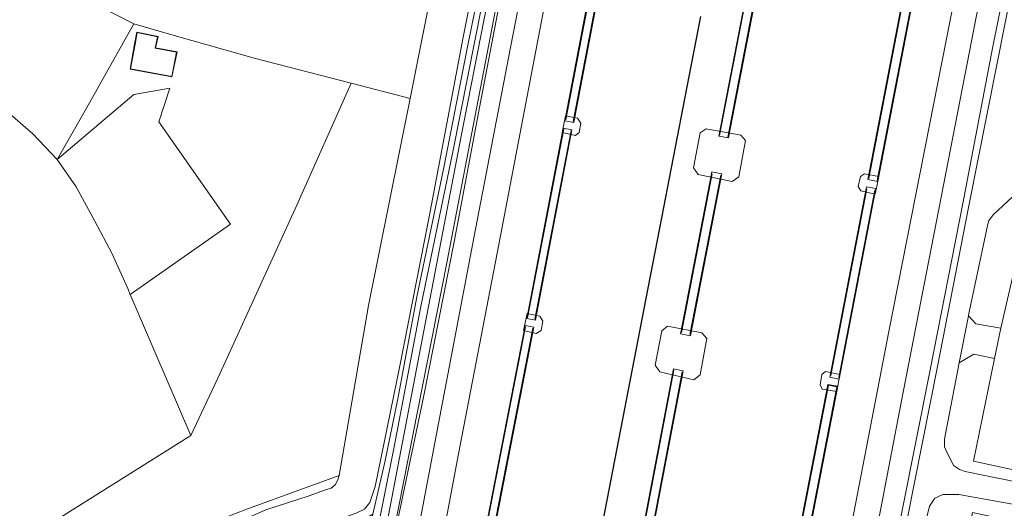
# Model space of a CAD drawing. Extents: x 176032 to 190000, y 318229 to 352878.
# Tile 69 of 184: x 177018 to 177155, y 320570 to 320637. Entities that reach past the tile are written whole.
import ezdxf

# ---------------------------------------------------------------- set-up
doc = ezdxf.new("R2010")
doc.units = 0
for name, color, linetype, lineweight in [('af-b1-rasterhekwerk', 253, 'hekwerk', 18), ('af-bs-doorgang', 253, 'Continuous', 18), ('af-bs-haag', 253, 'haag', 18), ('af-bs-rasterhekwerk', 253, 'hekwerk', 18), ('alm-masterstring', 1, 'Continuous', 30), ('bp-b5-boom', 253, 'Continuous', 18), ('bp-b5-grasland', 253, 'Continuous', 18), ('gw-bs-kruinlijn', 253, 'Continuous', 18), ('gw-bs-teenlijn', 253, 'Continuous', 18), ('iw-b6-loopbrug', 253, 'Continuous', 18), ('kd-bs-dakrand', 6, 'Continuous', 18), ('kd-bs-maaiveldlijn', 6, 'Continuous', 18), ('kw-b5-pijler', 253, 'Continuous', 18), ('og-b5-bebouwing', 6, 'Continuous', 18), ('og-b5-bekleding', 253, 'Continuous', 18), ('og-b5-grond_ingericht', 253, 'Continuous', 18), ('og-b5-water', 253, 'Continuous', 18), ('og-bs-terreinafscheiding', 7, 'Continuous', 18), ('vh-b5-verh_soort', 253, 'Continuous', 18), ('wh-bs-waterlijn', 253, 'Continuous', 18)]:
    doc.layers.add(name, color=color, linetype=linetype, lineweight=lineweight)
doc.layers.add('viewports', color=7, linetype='Continuous')
doc.linetypes.add('haag', pattern='A,7,-1.5,[1,RTW.shx,S=0.75,R=45,X=0,Y=0],-1.5', length=10)
doc.linetypes.add('hekwerk', pattern='A,7,-1.5,[1,RTW.shx,S=0.75,R=0,X=0,Y=0],-1.5', length=10)

# ---------------------------------------------------------------- blocks, each defined once
blk = doc.blocks.new('x-ref dtb totaal grijs')
at = {"layer": 'af-b1-rasterhekwerk'}
for points in [[(177093.509, 320623.556, 46.004), (177098.524, 320649.767, 46.082)], [(177099.568, 320649.552, 46.016), (177094.549, 320623.318, 46.036)], [(177114.927, 320621.364, 46.025), (177119.234, 320643.746, 46.025)], [(177120.392, 320643.524, 46.025), (177116.082, 320621.128, 46.025)], [(177135.668, 320615.393, 46.047), (177140.698, 320641.444, 46.038)], [(177141.904, 320641.288, 46.045), (177136.854, 320615.135, 46.054)], [(177088.199, 320596.011, 46.05), (177093.234, 320622.254, 46.05)], [(177094.242, 320622.056, 46.05), (177089.21, 320595.835, 46.05)], [(177109.607, 320593.92, 46.04), (177113.884, 320616.048, 46.04)], [(177115.082, 320615.871, 46.04), (177110.794, 320593.686, 46.04)], [(177130.386, 320587.967, 46.057), (177135.403, 320613.955, 46.057)], [(177136.519, 320613.778, 46.057), (177131.489, 320587.73, 46.057)], [(177082.825, 320568.579, 46.02), (177087.919, 320594.782, 46.02)], [(177088.93, 320594.569, 46.02), (177083.84, 320568.383, 46.02)], [(177104.337, 320566.531, 46.03), (177108.555, 320588.726, 46.03)], [(177109.717, 320588.514, 46.03), (177105.493, 320566.286, 46.03)], [(177124.974, 320560.438, 46.01), (177130.081, 320586.641, 46.01)], [(177130.081, 320586.641, 46.01), (177131.251, 320586.413, 46.01), (177126.162, 320560.285, 46.01)]]:
    blk.add_polyline3d(points, dxfattribs=at)
at = {"layer": 'af-bs-doorgang'}
for points in [[(177038.423, 320627.95, 44.584), (177033.408, 320627.102, 44.592)], [(177154.05, 320594.556, 46.89), (177153.192, 320590.367, 46.921)], [(177044.67, 320586.715, 44.374), (177045.394, 320588.202, 44.378)]]:
    blk.add_polyline3d(points, dxfattribs=at)
at = {"layer": 'af-bs-haag'}
for points in [[(177069.597, 320566.267, 46.756), (177076.925, 320603.437, 46.765), (177090.989, 320676.49, 46.721)], [(177154.05, 320594.556, 46.89), (177157.543, 320609.71, 46.873), (177186.809, 320604.145, 46.895)], [(177160.489, 320573.854, 46.895), (177150.251, 320576.085, 46.908), (177153.192, 320590.367, 46.921)]]:
    blk.add_polyline3d(points, dxfattribs=at)
at = {"layer": 'af-bs-rasterhekwerk'}
for points in [[(176950.355, 320678.04, 44.569), (176972.727, 320660.061, 44.482), (176992.424, 320644.555, 44.669), (177007.594, 320631.758, 44.608), (177015.524, 320624.945, 44.625), (177019.373, 320621.612, 44.621), (177022.73, 320618.029, 44.643)], [(177022.73, 320618.029, 44.643), (177026.813, 320625.187, 44.4), (177033.387, 320636.903, 44.392)], [(177032.918, 320599.239, 44.574), (177046.843, 320609.034, 44.531), (177036.876, 320623.29, 44.572), (177038.423, 320627.95, 44.584)], [(177045.394, 320588.202, 44.378), (177056.11, 320611.701, 44.369), (177063.668, 320628.639, 44.369)], [(177033.408, 320627.102, 44.592), (177022.73, 320618.029, 44.643)], [(177022.73, 320618.029, 44.643), (177025.384, 320614.216, 44.621), (177027.998, 320609.459, 44.66), (177030.339, 320605.007, 44.66), (177032.559, 320600.074, 44.725), (177032.918, 320599.239, 44.574), (177041.332, 320579.649, 44.456)], [(177041.332, 320579.649, 44.456), (177044.67, 320586.715, 44.374)], [(177041.332, 320579.649, 44.456), (177019.626, 320566, 44.482), (177021.153, 320563.782, 44.478), (177022.323, 320561.904, 44.482), (177025.474, 320559.733, 44.482)], [(177029.104, 320557.849, 44.261), (177032.474, 320560.609, 44.269), (177035.412, 320562.664, 44.33), (177043.263, 320567.103, 44.395), (177048.996, 320569.345, 44.495), (177061.972, 320574.101, 44.356)]]:
    blk.add_polyline3d(points, dxfattribs=at)
at = {"layer": 'bp-b5-boom'}
for points in [[(177083.314, 320655.493, 46.814), (177079.218, 320635.058, 46.82), (177074.493, 320610.068, 46.714), (177070.416, 320589.329, 46.773), (177066.997, 320572.553, 46.635), (177066.257, 320570.306, 46.575), (177065.521, 320569.379, 46.467), (177064.447, 320568.888, 46.548), (177061.626, 320567.825, 46.396), (177058.158, 320567.623, 45.953), (177051.547, 320566.873, 45.487), (177050.031, 320566.51, 45.593), (177049.463, 320568.281, 44.841), (177051.76, 320569.289, 44.517), (177057.822, 320571.238, 44.491), (177059.93, 320572.045, 44.352), (177060.877, 320572.326, 44.326), (177061.407, 320572.761, 44.361), (177061.809, 320573.462, 44.356), (177061.972, 320574.101, 44.356), (177066.052, 320597.708, 44.4), (177071.869, 320626.501, 44.355), (177082.856, 320681.832, 44.269)], [(177082.856, 320681.832, 44.269), (177071.869, 320626.501, 44.355), (177063.668, 320628.639, 44.369), (177050.357, 320632.108, 44.395), (177039.353, 320635.181, 44.382), (177033.387, 320636.903, 44.392), (177025.484, 320640.975, 44.369)]]:
    blk.add_polyline3d(points, dxfattribs=at)
at = {"layer": 'bp-b5-grasland'}
for points in [[(177083.361, 320651.122, 46.833), (177079.81, 320633.477, 46.811), (177076.506, 320616.706, 46.752), (177072.789, 320598.92, 46.804), (177070.139, 320584.758, 46.77), (177068.324, 320575.953, 46.733), (177066.651, 320568.693, 46.736), (177064.211, 320567.242, 46.682), (177062.254, 320566.71, 46.387), (177058.618, 320566.166, 46.083), (177053.16, 320565.521, 45.445), (177048.502, 320564.649, 45.137), (177044.299, 320563.519, 44.803), (177040.428, 320561.896, 44.608), (177036.5, 320559.684, 44.564), (177032.878, 320557.764, 44.454), (177027.716, 320554.422, 44.46), (177024.11, 320551.445, 44.421), (177021.988, 320548.91, 44.391), (177020.349, 320545.941, 44.295), (177018.163, 320541.26, 44.313), (177017.023, 320538.607, 44.391)], [(177048.996, 320569.345, 44.495), (177061.972, 320574.101, 44.356), (177061.809, 320573.462, 44.356), (177061.407, 320572.761, 44.361), (177060.877, 320572.326, 44.326), (177059.93, 320572.045, 44.352), (177057.822, 320571.238, 44.491), (177051.76, 320569.289, 44.517)], [(177065.521, 320569.379, 46.467), (177066.257, 320570.306, 46.575), (177066.997, 320572.553, 46.635), (177070.416, 320589.329, 46.773), (177074.493, 320610.068, 46.714), (177079.218, 320635.058, 46.82), (177083.314, 320655.493, 46.814)], [(177090.812, 320659.332, 45.215), (177085.811, 320633.631, 45.181), (177080.932, 320608.36, 45.172), (177075.787, 320581.299, 45.215), (177070.219, 320551.967, 45.186), (177067.734, 320555.978, 46.562), (177070.045, 320567.471, 46.661), (177073.722, 320584.984, 46.73), (177077.987, 320606.582, 46.817), (177081.502, 320625.278, 46.842), (177086.146, 320649.525, 46.811)], [(177158.336, 320655.201, 46.899), (177154.716, 320637.277, 46.843), (177149.616, 320611.612, 46.847), (177145.229, 320589.259, 46.578), (177140.009, 320562.797, 46.591), (177136.085, 320544.46, 46.821), (177135.758, 320542.934, 46.89), (177135.262, 320542.625, 46.812), (177135.143, 320542.821, 46.76), (177140.322, 320569.201, 46.76), (177144.243, 320589.02, 46.769), (177148.78, 320611.92, 46.738), (177152.923, 320633.779, 46.799), (177157.549, 320656.462, 46.821)], [(177025.484, 320640.975, 44.369), (177033.387, 320636.903, 44.392), (177026.813, 320625.187, 44.4), (177022.73, 320618.029, 44.643), (177019.373, 320621.612, 44.621), (177015.524, 320624.945, 44.625), (177007.594, 320631.758, 44.608), (176992.424, 320644.555, 44.669)], [(177168.43, 320570.703, 47.003), (177149.095, 320574.658, 46.916), (177148.294, 320574.93, 46.916), (177147.461, 320575.474, 46.934), (177146.385, 320577.656, 46.947), (177146.223, 320578.048, 46.947), (177146.195, 320579.147, 46.973), (177148.256, 320589.729, 46.914), (177150.272, 320590.937, 46.981), (177153.192, 320590.367, 46.921), (177150.251, 320576.085, 46.908), (177160.489, 320573.854, 46.895)], [(177157.543, 320609.71, 46.873), (177154.05, 320594.556, 46.89), (177150.553, 320595.172, 46.951), (177149.535, 320596.3, 46.877), (177149.551, 320596.381, 46.877), (177152.232, 320609.065, 46.665), (177152.371, 320609.554, 46.682), (177153.017, 320610.383, 46.678), (177156.296, 320613.399, 46.843)], [(177173.969, 320563.836, 46.903), (177150.13, 320568.949, 46.863), (177146.928, 320553.707, 46.981), (177141.241, 320555.03, 46.698), (177143.019, 320564.08, 46.591), (177143.815, 320568.482, 46.847), (177144.147, 320569.826, 46.895), (177144.859, 320570.906, 46.934), (177146.001, 320571.415, 46.942), (177148.208, 320571.437, 47.016), (177162.912, 320568.806, 46.925)]]:
    blk.add_polyline3d(points, dxfattribs=at)
for points in [[(177101.75, 320731.095, 46.913), (177099.002, 320714.535, 46.898), (177094.962, 320693.239, 46.898), (177091.641, 320676.919, 46.901), (177086.146, 320649.525, 46.811), (177081.502, 320625.278, 46.842), (177077.987, 320606.582, 46.817), (177073.722, 320584.984, 46.73), (177070.045, 320567.471, 46.661), (177067.734, 320555.978, 46.562), (177067.66, 320555.909, 46.629), (177067.017, 320557.771, 46.783), (177066.825, 320559.042, 46.826), (177068.847, 320568.539, 46.923), (177071.864, 320584.303, 46.957), (177075.289, 320602.202, 46.795), (177078.97, 320621.279, 46.879), (177082.145, 320637.6, 46.848), (177086.644, 320658.64, 46.882), (177090.556, 320679.465, 46.817), (177094.403, 320698.532, 46.966), (177097.839, 320717.023, 46.867), (177100.863, 320731.682, 46.801), (177101.184, 320731.498, 46.841)], [(177160.951, 320706.479, 44.369), (177165.41, 320705.847, 46.469), (177164.356, 320698.624, 46.717), (177161.544, 320679.856, 46.717), (177161.327, 320678.627, 46.307), (177159.173, 320664.526, 46.75), (177157.549, 320656.462, 46.821), (177152.923, 320633.779, 46.799), (177148.78, 320611.92, 46.738), (177144.243, 320589.02, 46.769), (177140.322, 320569.201, 46.76), (177135.143, 320542.821, 46.76), (177131.526, 320540.198, 45.122), (177135.589, 320560.319, 45.185), (177140.183, 320584.226, 45.185), (177146.124, 320614.707, 45.189), (177152.893, 320649.58, 45.146), (177156.181, 320665.886, 45.146), (177157.115, 320665.73, 45.988), (177157.181, 320666.125, 45.988), (177159.248, 320677.467, 45.97), (177159.33, 320677.859, 45.97), (177157.157, 320678.311, 43.974), (177158.711, 320687.475, 43.987)], [(177063.668, 320628.639, 44.369), (177056.11, 320611.701, 44.369), (177045.394, 320588.202, 44.378), (177044.67, 320586.715, 44.374), (177041.332, 320579.649, 44.456), (177032.918, 320599.239, 44.574), (177046.843, 320609.034, 44.531), (177036.876, 320623.29, 44.572), (177038.423, 320627.95, 44.584), (177033.408, 320627.102, 44.592), (177022.73, 320618.029, 44.643), (177026.813, 320625.187, 44.4), (177033.387, 320636.903, 44.392), (177039.353, 320635.181, 44.382), (177050.357, 320632.108, 44.395)], [(177032.902, 320630.612, 44.38), (177038.715, 320629.543, 44.38), (177039.418, 320633.003, 44.38), (177036.429, 320633.56, 44.38), (177036.78, 320635.162, 44.38), (177033.844, 320635.741, 44.38), (177033.524, 320634.088, 44.38)], [(177071.869, 320626.501, 44.355), (177066.052, 320597.708, 44.4), (177061.972, 320574.101, 44.356), (177048.996, 320569.345, 44.495), (177043.263, 320567.103, 44.395), (177035.412, 320562.664, 44.33), (177032.474, 320560.609, 44.269), (177029.104, 320557.849, 44.261), (177025.474, 320559.733, 44.482), (177022.323, 320561.904, 44.482), (177021.153, 320563.782, 44.478), (177019.626, 320566, 44.482), (177041.332, 320579.649, 44.456), (177044.67, 320586.715, 44.374), (177045.394, 320588.202, 44.378), (177056.11, 320611.701, 44.369), (177063.668, 320628.639, 44.369)], [(177032.918, 320599.239, 44.574), (177032.559, 320600.074, 44.725), (177030.339, 320605.007, 44.66), (177027.998, 320609.459, 44.66), (177025.384, 320614.216, 44.621), (177022.73, 320618.029, 44.643), (177033.408, 320627.102, 44.592), (177038.423, 320627.95, 44.584), (177036.876, 320623.29, 44.572), (177046.843, 320609.034, 44.531)]]:
    blk.add_polyline3d(points, close=True, dxfattribs=at)
at = {"layer": 'gw-bs-kruinlijn'}
for points in [[(177098.288, 320733.023, 46.892), (177094.749, 320715.784, 46.861), (177090.811, 320695.954, 46.836), (177087.332, 320676.065, 46.861), (177083.314, 320655.493, 46.814), (177079.218, 320635.058, 46.82), (177074.493, 320610.068, 46.714), (177070.416, 320589.329, 46.773), (177066.997, 320572.553, 46.635), (177066.257, 320570.306, 46.575), (177065.521, 320569.379, 46.467), (177064.447, 320568.888, 46.548)], [(177064.812, 320557.135, 46.652), (177066.668, 320563.3, 46.901), (177069.643, 320578.057, 46.873), (177073.326, 320597.574, 46.839), (177077.866, 320619.328, 46.96), (177081.893, 320639.676, 46.932), (177086.27, 320662.116, 46.935), (177089.972, 320681.428, 46.864), (177094.088, 320702.146, 46.82), (177098.116, 320722.64, 46.929), (177100.064, 320732.141, 46.901)], [(177067.734, 320555.978, 46.562), (177070.045, 320567.471, 46.661), (177073.722, 320584.984, 46.73), (177077.987, 320606.582, 46.817), (177081.502, 320625.278, 46.842), (177086.146, 320649.525, 46.811), (177091.641, 320676.919, 46.901), (177094.962, 320693.239, 46.898), (177099.002, 320714.535, 46.898), (177101.75, 320731.095, 46.913)], [(177135.143, 320542.821, 46.76), (177140.322, 320569.201, 46.76), (177144.243, 320589.02, 46.769), (177148.78, 320611.92, 46.738), (177152.923, 320633.779, 46.799), (177157.549, 320656.462, 46.821), (177159.173, 320664.526, 46.75), (177161.327, 320678.627, 46.307), (177161.544, 320679.856, 46.717), (177164.356, 320698.624, 46.717), (177165.41, 320705.847, 46.469)]]:
    blk.add_polyline3d(points, dxfattribs=at)
at = {"layer": 'gw-bs-teenlijn'}
for points in [[(177082.856, 320681.832, 44.269), (177071.869, 320626.501, 44.355), (177066.052, 320597.708, 44.4), (177061.972, 320574.101, 44.356)], [(177033.541, 320559.219, 44.543), (177042.673, 320565.3, 44.569), (177049.463, 320568.281, 44.841), (177051.76, 320569.289, 44.517), (177057.822, 320571.238, 44.491), (177059.93, 320572.045, 44.352), (177060.877, 320572.326, 44.326), (177061.407, 320572.761, 44.361), (177061.809, 320573.462, 44.356), (177061.972, 320574.101, 44.356)]]:
    blk.add_polyline3d(points, dxfattribs=at)
at = {"layer": 'iw-b6-loopbrug'}
for points in [[(177098.453, 320649.927, 46.089), (177099.696, 320649.689, 46.01), (177094.624, 320623.18, 46.03), (177093.381, 320623.418, 46.01)], [(177116.167, 320621.042, 46.025), (177114.813, 320621.303, 46.025), (177119.155, 320643.863, 46.025), (177120.509, 320643.603, 46.025)], [(177140.649, 320641.717, 46.037), (177142.037, 320641.449, 46.046), (177136.924, 320614.968, 46.055), (177135.536, 320615.237, 46.046)], [(177093.162, 320622.41, 46.05), (177094.367, 320622.179, 46.05), (177089.28, 320595.667, 46.05), (177088.075, 320595.898, 46.05)], [(177115.219, 320616.053, 46.04), (177110.859, 320593.496, 46.04), (177109.475, 320593.764, 46.04), (177113.835, 320616.321, 46.04)], [(177135.356, 320614.239, 46.057), (177136.661, 320613.988, 46.057), (177131.546, 320587.496, 46.057), (177130.242, 320587.747, 46.057)], [(177087.846, 320594.932, 46.02), (177089.057, 320594.697, 46.02), (177083.91, 320568.219, 46.02), (177082.699, 320568.455, 46.02)], [(177109.845, 320588.651, 46.03), (177105.549, 320566.044, 46.03), (177104.192, 320566.302, 46.03), (177108.488, 320588.908, 46.03)], [(177129.999, 320586.759, 46.01), (177131.368, 320586.492, 46.01), (177126.207, 320559.991, 46.01), (177124.837, 320560.258, 46.01)]]:
    blk.add_polyline3d(points, close=True, dxfattribs=at)
at = {"layer": 'kd-bs-dakrand'}
blk.add_polyline3d([(177032.96, 320630.652, 47.06), (177038.676, 320629.601, 47.081), (177039.359, 320632.963, 47.407), (177036.369, 320633.52, 47.407), (177036.72, 320635.123, 46.487), (177033.884, 320635.682, 46.487), (177033.573, 320634.079, 47.389), (177032.96, 320630.652, 47.06)], dxfattribs=at)
at = {"layer": 'kd-bs-maaiveldlijn'}
blk.add_polyline3d([(177032.902, 320630.612, 44.38), (177038.715, 320629.543, 44.38), (177039.418, 320633.003, 44.38), (177036.429, 320633.56, 44.38), (177036.78, 320635.162, 44.38), (177033.844, 320635.741, 44.38), (177033.524, 320634.088, 44.38), (177032.902, 320630.612, 44.38)], dxfattribs=at)
at = {"layer": 'kw-b5-pijler'}
for points in [[(177095.399, 320621.805, 44), (177094.863, 320621.399, 44), (177093.014, 320621.79, 44), (177093.482, 320624.121, 44), (177095.151, 320623.768, 44), (177095.609, 320623.115, 44)], [(177111.282, 320616.879, 44), (177112.226, 320621.74, 44), (177113.039, 320622.305, 44), (177117.894, 320621.406, 44), (177118.516, 320620.665, 44), (177117.588, 320615.606, 44), (177116.675, 320614.999, 44), (177111.934, 320615.968, 44)], [(177134.561, 320613.669, 44), (177134.213, 320614.267, 44), (177134.501, 320615.695, 44), (177135.093, 320616.028, 44), (177137.067, 320615.68, 44), (177136.543, 320613.207, 44)], [(177090.112, 320594.229, 44), (177089.382, 320593.816, 44), (177087.646, 320594.239, 44), (177088.163, 320596.632, 44), (177089.911, 320596.233, 44), (177090.336, 320595.551, 44)], [(177105.957, 320589.411, 44), (177106.864, 320594.218, 44), (177107.687, 320594.833, 44), (177112.464, 320593.944, 44), (177113.13, 320593.155, 44), (177112.214, 320588.089, 44), (177111.351, 320587.407, 44), (177106.579, 320588.478, 44)], [(177129.203, 320586.083, 44), (177128.908, 320586.689, 44), (177129.156, 320588.134, 44), (177129.642, 320588.524, 44), (177131.669, 320588.149, 44), (177131.22, 320585.76, 44)]]:
    blk.add_polyline3d(points, close=True, dxfattribs=at)
at = {"layer": 'og-b5-bebouwing'}
blk.add_polyline3d([(177039.418, 320633.003, 44.38), (177038.715, 320629.543, 44.38), (177032.902, 320630.612, 44.38), (177033.524, 320634.088, 44.38), (177033.844, 320635.741, 44.38), (177036.78, 320635.162, 44.38), (177036.429, 320633.56, 44.38)], close=True, dxfattribs=at)
at = {"layer": 'og-b5-bekleding'}
for points in [[(177073.023, 320547.44, 43.981), (177070.219, 320551.967, 45.186), (177075.787, 320581.299, 45.215), (177080.932, 320608.36, 45.172), (177085.811, 320633.631, 45.181), (177090.812, 320659.332, 45.215), (177094.29, 320677.869, 45.215), (177097.714, 320677.155, 43.983), (177091.104, 320642.406, 43.996), (177084.217, 320606.219, 43.979), (177078.579, 320577.082, 43.992)], [(177127.531, 320537.301, 44.009), (177132.771, 320564.557, 43.992), (177138.477, 320594.106, 43.97), (177144.738, 320625.865, 43.966), (177152.718, 320666.466, 43.996), (177156.181, 320665.886, 45.146), (177152.893, 320649.58, 45.146), (177146.124, 320614.707, 45.189), (177140.183, 320584.226, 45.185), (177135.589, 320560.319, 45.185), (177131.526, 320540.198, 45.122)]]:
    blk.add_polyline3d(points, close=True, dxfattribs=at)
at = {"layer": 'og-b5-grond_ingericht'}
blk.add_polyline3d([(177015.524, 320624.945, 44.625), (177019.373, 320621.612, 44.621), (177022.73, 320618.029, 44.643), (177025.384, 320614.216, 44.621), (177027.998, 320609.459, 44.66), (177030.339, 320605.007, 44.66), (177032.559, 320600.074, 44.725), (177032.918, 320599.239, 44.574), (177041.332, 320579.649, 44.456), (177019.626, 320566, 44.482), (177021.153, 320563.782, 44.478), (177022.323, 320561.904, 44.482), (177025.474, 320559.733, 44.482), (177022.802, 320552.306, 44.495), (177020.281, 320548.133, 44.573), (177017.095, 320542.027, 44.491)], dxfattribs=at)
blk.add_polyline3d([(177186.809, 320604.145, 46.895), (177180.87, 320569.879, 46.895), (177160.489, 320573.854, 46.895), (177150.251, 320576.085, 46.908), (177153.192, 320590.367, 46.921), (177154.05, 320594.556, 46.89), (177157.543, 320609.71, 46.873)], close=True, dxfattribs=at)
at = {"layer": 'og-b5-water'}
blk.add_polyline3d([(177152.718, 320666.466, 43.996), (177144.738, 320625.865, 43.966), (177138.477, 320594.106, 43.97), (177132.771, 320564.557, 43.992), (177127.531, 320537.301, 44.009), (177123.262, 320534.217, 43.964), (177122.779, 320534.304, 44), (177122.661, 320533.771, 44), (177118.408, 320534.644, 44), (177116.517, 320525.089, 44), (177101.137, 320528.166, 44), (177102.822, 320537.751, 44), (177096.116, 320539.039, 44), (177094.061, 320529.583, 44), (177078.082, 320532.57, 44), (177080.067, 320541.815, 44), (177076.046, 320542.562, 44.008), (177076.095, 320543.263, 44), (177075.459, 320543.51, 44.003), (177073.023, 320547.44, 43.981), (177078.579, 320577.082, 43.992), (177084.217, 320606.219, 43.979), (177091.104, 320642.406, 43.996)], dxfattribs=at)
for points in [[(177095.399, 320621.805, 44), (177095.609, 320623.115, 44), (177095.151, 320623.768, 44), (177093.482, 320624.121, 44), (177093.014, 320621.79, 44), (177094.863, 320621.399, 44)], [(177111.282, 320616.879, 44), (177111.934, 320615.968, 44), (177116.675, 320614.999, 44), (177117.588, 320615.606, 44), (177118.516, 320620.665, 44), (177117.894, 320621.406, 44), (177113.039, 320622.305, 44), (177112.226, 320621.74, 44)], [(177134.561, 320613.669, 44), (177136.543, 320613.207, 44), (177137.067, 320615.68, 44), (177135.093, 320616.028, 44), (177134.501, 320615.695, 44), (177134.213, 320614.267, 44)], [(177089.911, 320596.233, 44), (177088.163, 320596.632, 44), (177087.646, 320594.239, 44), (177089.382, 320593.816, 44), (177090.112, 320594.229, 44), (177090.336, 320595.551, 44)], [(177105.957, 320589.411, 44), (177106.579, 320588.478, 44), (177111.351, 320587.407, 44), (177112.214, 320588.089, 44), (177113.13, 320593.155, 44), (177112.464, 320593.944, 44), (177107.687, 320594.833, 44), (177106.864, 320594.218, 44)], [(177129.203, 320586.083, 44), (177131.22, 320585.76, 44), (177131.669, 320588.149, 44), (177129.642, 320588.524, 44), (177129.156, 320588.134, 44), (177128.908, 320586.689, 44)]]:
    blk.add_polyline3d(points, close=True, dxfattribs=at)
at = {"layer": 'og-bs-terreinafscheiding'}
for points in [[(177062.493, 320557.371, 46.96), (177063.218, 320557.887, 46.867), (177064.199, 320558.813, 46.817), (177064.985, 320560.229, 46.804), (177065.847, 320564.471, 46.836), (177066.651, 320568.693, 46.736), (177068.324, 320575.953, 46.733), (177070.139, 320584.758, 46.77), (177072.789, 320598.92, 46.804), (177076.506, 320616.706, 46.752), (177079.81, 320633.477, 46.811), (177083.361, 320651.122, 46.833), (177086.381, 320667.668, 46.882), (177091.345, 320694.3, 46.789), (177095.25, 320712.751, 46.876), (177098.856, 320732.75, 46.854)], [(177100.863, 320731.682, 46.801), (177097.839, 320717.023, 46.867), (177094.403, 320698.532, 46.966), (177090.556, 320679.465, 46.817), (177086.644, 320658.64, 46.882), (177082.145, 320637.6, 46.848), (177078.97, 320621.279, 46.879), (177075.289, 320602.202, 46.795), (177071.864, 320584.303, 46.957), (177068.847, 320568.539, 46.923), (177066.825, 320559.042, 46.826), (177067.017, 320557.771, 46.783), (177067.66, 320555.909, 46.629)], [(176955.738, 320678.129, 44.165), (176979.265, 320664.921, 44.317), (177000.118, 320653.309, 44.317), (177025.484, 320640.975, 44.369), (177033.387, 320636.903, 44.392)], [(177070.219, 320551.967, 45.186), (177075.787, 320581.299, 45.215), (177080.932, 320608.36, 45.172), (177085.811, 320633.631, 45.181), (177090.812, 320659.332, 45.215), (177094.29, 320677.869, 45.215)], [(177162.903, 320678.379, 46.765), (177161.029, 320668.797, 46.786), (177158.336, 320655.201, 46.899), (177154.716, 320637.277, 46.843), (177149.616, 320611.612, 46.847), (177145.229, 320589.259, 46.578), (177140.009, 320562.797, 46.591), (177136.085, 320544.46, 46.821)], [(177131.526, 320540.198, 45.122), (177135.589, 320560.319, 45.185), (177140.183, 320584.226, 45.185), (177146.124, 320614.707, 45.189), (177152.893, 320649.58, 45.146), (177156.181, 320665.886, 45.146)], [(177033.387, 320636.903, 44.392), (177039.353, 320635.181, 44.382), (177050.357, 320632.108, 44.395), (177063.668, 320628.639, 44.369)], [(177063.668, 320628.639, 44.369), (177071.869, 320626.501, 44.355)], [(177149.551, 320596.381, 46.877), (177152.232, 320609.065, 46.665), (177152.371, 320609.554, 46.682), (177153.017, 320610.383, 46.678), (177156.296, 320613.399, 46.843)], [(177168.43, 320570.703, 47.003), (177149.095, 320574.658, 46.916), (177148.294, 320574.93, 46.916), (177147.461, 320575.474, 46.934), (177146.385, 320577.656, 46.947), (177146.223, 320578.048, 46.947), (177146.195, 320579.147, 46.973), (177148.256, 320589.729, 46.914)], [(177148.256, 320589.729, 46.914), (177149.535, 320596.3, 46.877)], [(177149.535, 320596.3, 46.877), (177149.551, 320596.381, 46.877)], [(177154.05, 320594.556, 46.89), (177150.553, 320595.172, 46.951), (177149.535, 320596.3, 46.877)], [(177153.192, 320590.367, 46.921), (177150.272, 320590.937, 46.981), (177148.256, 320589.729, 46.914)], [(177141.241, 320555.03, 46.698), (177143.019, 320564.08, 46.591), (177143.815, 320568.482, 46.847), (177144.147, 320569.826, 46.895), (177144.859, 320570.906, 46.934), (177146.001, 320571.415, 46.942), (177148.208, 320571.437, 47.016), (177162.912, 320568.806, 46.925), (177176.135, 320565.848, 46.951), (177177.733, 320565.23, 46.951), (177178.78, 320564.579, 46.951), (177179.935, 320563.179, 46.951), (177182.393, 320559.495, 46.533), (177183.49, 320557.013, 46.508), (177184.664, 320553.649, 46.561), (177189.761, 320540.171, 46.034)]]:
    blk.add_polyline3d(points, dxfattribs=at)
at = {"layer": 'vh-b5-verh_soort'}
for points in [[(177082.145, 320637.6, 46.848), (177078.97, 320621.279, 46.879), (177075.289, 320602.202, 46.795), (177071.864, 320584.303, 46.957), (177068.847, 320568.539, 46.923)], [(177066.651, 320568.693, 46.736), (177068.324, 320575.953, 46.733), (177070.139, 320584.758, 46.77), (177072.789, 320598.92, 46.804), (177076.506, 320616.706, 46.752), (177079.81, 320633.477, 46.811), (177083.361, 320651.122, 46.833)], [(177162.912, 320568.806, 46.925), (177148.208, 320571.437, 47.016), (177146.001, 320571.415, 46.942), (177144.859, 320570.906, 46.934), (177144.147, 320569.826, 46.895), (177143.815, 320568.482, 46.847), (177143.019, 320564.08, 46.591), (177141.241, 320555.03, 46.698), (177146.928, 320553.707, 46.981), (177145.845, 320548.557, 47), (177140.644, 320549.761, 47), (177139.496, 320544.803, 47), (177139.185, 320543.407, 46.96), (177135.978, 320541.637, 46.782), (177135.262, 320542.625, 46.812), (177135.758, 320542.934, 46.89), (177136.085, 320544.46, 46.821), (177140.009, 320562.797, 46.591), (177145.229, 320589.259, 46.578), (177149.616, 320611.612, 46.847), (177154.716, 320637.277, 46.843)], [(177156.296, 320613.399, 46.843), (177153.017, 320610.383, 46.678), (177152.371, 320609.554, 46.682), (177152.232, 320609.065, 46.665), (177149.551, 320596.381, 46.877), (177149.535, 320596.3, 46.877), (177148.256, 320589.729, 46.914), (177146.195, 320579.147, 46.973), (177146.223, 320578.048, 46.947), (177146.385, 320577.656, 46.947), (177147.461, 320575.474, 46.934), (177148.294, 320574.93, 46.916), (177149.095, 320574.658, 46.916), (177168.43, 320570.703, 47.003)]]:
    blk.add_polyline3d(points, dxfattribs=at)
blk.add_polyline3d([(177149.535, 320596.3, 46.877), (177150.553, 320595.172, 46.951), (177154.05, 320594.556, 46.89), (177153.192, 320590.367, 46.921), (177150.272, 320590.937, 46.981), (177148.256, 320589.729, 46.914)], close=True, dxfattribs=at)
at = {"layer": 'wh-bs-waterlijn'}
for points in [[(177107.073, 320681.433, 44), (177105.895, 320675.473, 44), (177104.828, 320675.695, 44), (177104.952, 320676.505, 44), (177103.564, 320676.777, 44), (177103.393, 320675.972, 44), (177101.289, 320676.402, 44), (177097.714, 320677.155, 43.983), (177091.104, 320642.406, 43.996), (177084.217, 320606.219, 43.979), (177078.579, 320577.082, 43.992), (177073.023, 320547.44, 43.981)], [(177116.517, 320525.089, 44), (177118.408, 320534.644, 44), (177122.661, 320533.771, 44), (177122.779, 320534.304, 44), (177123.262, 320534.217, 43.964), (177127.531, 320537.301, 44.009), (177132.771, 320564.557, 43.992), (177138.477, 320594.106, 43.97), (177144.738, 320625.865, 43.966), (177152.718, 320666.466, 43.996), (177149.186, 320667.057, 44), (177147.139, 320667.454, 44), (177147.292, 320668.239, 44), (177145.817, 320668.537, 44), (177145.662, 320667.749, 44), (177144.556, 320667.953, 44), (177145.749, 320674.105, 44)], [(177095.399, 320621.805, 44), (177095.609, 320623.115, 44), (177095.151, 320623.768, 44), (177093.482, 320624.121, 44), (177093.014, 320621.79, 44), (177094.863, 320621.399, 44), (177095.399, 320621.805, 44)], [(177111.282, 320616.879, 44), (177112.226, 320621.74, 44), (177113.039, 320622.305, 44), (177117.894, 320621.406, 44), (177118.516, 320620.665, 44), (177117.588, 320615.606, 44), (177116.675, 320614.999, 44), (177111.934, 320615.968, 44), (177111.282, 320616.879, 44)], [(177134.561, 320613.669, 44), (177134.213, 320614.267, 44), (177134.501, 320615.695, 44), (177135.093, 320616.028, 44), (177137.067, 320615.68, 44), (177136.543, 320613.207, 44), (177134.561, 320613.669, 44)], [(177089.911, 320596.233, 44), (177088.163, 320596.632, 44), (177087.646, 320594.239, 44), (177089.382, 320593.816, 44), (177090.112, 320594.229, 44), (177090.336, 320595.551, 44), (177089.911, 320596.233, 44)], [(177105.957, 320589.411, 44), (177106.864, 320594.218, 44), (177107.687, 320594.833, 44), (177112.464, 320593.944, 44), (177113.13, 320593.155, 44), (177112.214, 320588.089, 44), (177111.351, 320587.407, 44), (177106.579, 320588.478, 44), (177105.957, 320589.411, 44)], [(177129.203, 320586.083, 44), (177128.908, 320586.689, 44), (177129.156, 320588.134, 44), (177129.642, 320588.524, 44), (177131.669, 320588.149, 44), (177131.22, 320585.76, 44), (177129.203, 320586.083, 44)]]:
    blk.add_polyline3d(points, dxfattribs=at)
blk = doc.blocks.new('x-ref as juka')
at = {"layer": 'alm-masterstring', "flags": 128}
blk.add_lwpolyline([(177076.17, 320451.42), (177078.07, 320461.24), (177079.97, 320471.05), (177081.87, 320480.87), (177083.77, 320490.69), (177085.67, 320500.51), (177087.57, 320510.32), (177089.48, 320520.14), (177091.38, 320529.96), (177093.28, 320539.78), (177095.18, 320549.59), (177097.08, 320559.41), (177098.98, 320569.23), (177100.88, 320579.05), (177102.78, 320588.86), (177104.68, 320598.68), (177106.58, 320608.5), (177108.49, 320618.32), (177110.39, 320628.14), (177112.29, 320637.95)], dxfattribs=at)

msp = doc.modelspace()

# ---------------------------------------------------------------- block references
at = {"layer": 'viewports'}
for name in ['x-ref dtb totaal grijs', 'x-ref as juka']:
    msp.add_blockref(name, (0, 0), dxfattribs=at)

doc.saveas('drawing.dxf')
